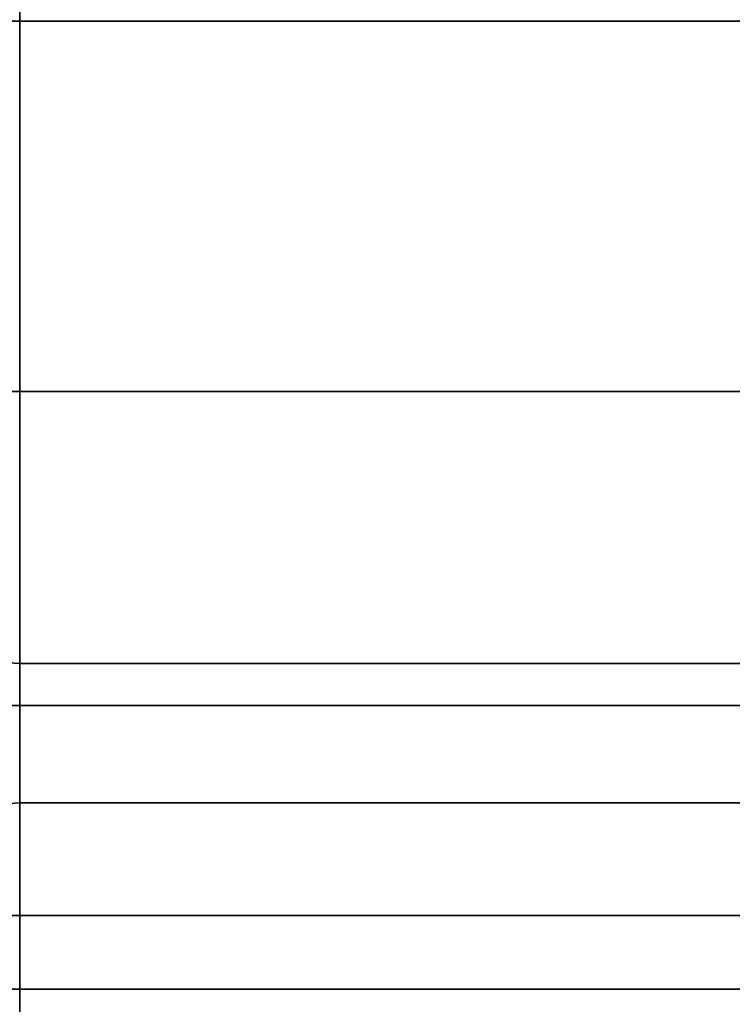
# Model space of a CAD drawing. Header units: millimetres. Extents: x -110 to 110, y -15 to 15.
# Tile 19 of 71: x -64 to -57, y -10 to 0. Entities that reach past the tile are written whole.
import ezdxf

# ---------------------------------------------------------------- set-up
doc = ezdxf.new("R2010")
doc.units = ezdxf.units.MM
doc.layers.add('1', color=7, linetype='Continuous', true_color=0xffffff)

msp = doc.modelspace()

# ---------------------------------------------------------------- linework, layer by layer
at = {"layer": '1', "color": 252, "linetype": 'Continuous', "lineweight": 35}
for p, q in [((-51.2, 0, -9.5), (-65, 0, -9.5)), ((-51.2, 0, 9.5), (-65, 0, 9.5)), ((-64, -6.3048, -12.5), (-55.5, -6.3048, -12.5)), ((-64, -6.3048, 12.5), (-55.5, -6.3048, 12.5)), ((-64, -7.6729, -11.7101), (-55.5, -7.6729, -11.7101)), ((-64, -7.6729, 11.7101), (-55.5, -7.6729, 11.7101))]:
    msp.add_line(p, q, dxfattribs=at)
at = {"layer": '1', "color": 252, "linetype": 'Continuous', "lineweight": 35, "extrusion": (-1, 0, 0)}
for start, end in [(296.7655, 303.2345), (56.7655, 63.2345)]:
    msp.add_arc((0, 0, 64), 14, start, end, dxfattribs=at)
at = {"layer": '1', "color": 252, "linetype": 'Continuous', "lineweight": 35}
for points, knots in [([(-65, -3.5707, -12.5), (-65, -4.09, -12.5), (-64.975, -4.6058, -12.5), (-64.808, -5.362, -12.5), (-64.7302, -5.6166, -12.5), (-64.4705, -6.0766, -12.5), (-64.2673, -6.3048, -12.5), (-64, -6.3048, -12.5)], [0, 0, 0, 0, 0.5, 0.5, 0.75, 0.75, 1, 1, 1, 1]), ([(-64, -6.3048, 12.5), (-64.2667, -6.3048, 12.5), (-64.4706, -6.076, 12.5), (-64.7282, -5.6206, 12.5), (-64.8066, -5.367, 12.5), (-64.9752, -4.6072, 12.5), (-65, -4.0904, 12.5), (-65, -3.5707, 12.5)], [0, 0, 0, 0, 0.25, 0.25, 0.5, 0.5, 1, 1, 1, 1]), ([(-64, -7.6729, -11.7101), (-64.2667, -7.6729, -11.7101), (-64.4706, -7.7873, -11.5119), (-64.7282, -8.015, -11.1176), (-64.8066, -8.1418, -10.8979), (-64.9752, -8.5217, -10.2399), (-65, -8.7801, -9.7924), (-65, -9.04, -9.3423)], [0, 0, 0, 0, 0.25, 0.25, 0.5, 0.5, 1, 1, 1, 1]), ([(-65, -9.04, 9.3423), (-65, -8.7803, 9.792), (-64.975, -8.5224, 10.2387), (-64.808, -8.1443, 10.8936), (-64.7302, -8.017, 11.1141), (-64.4705, -7.787, 11.5125), (-64.2673, -7.6729, 11.7101), (-64, -7.6729, 11.7101)], [0, 0, 0, 0, 0.5, 0.5, 0.75, 0.75, 1, 1, 1, 1])]:
    msp.add_open_spline(points, degree=3, knots=knots, dxfattribs=at)
for points in [[(-64, -6.3048, 12.5), (-55.5, -6.3048, 12.5), (-55.5, 6.3048, 12.5), (-64, 6.3048, 12.5)], [(-64, 6.3048, -12.5), (-55.5, 6.3048, -12.5), (-55.5, -6.3048, -12.5), (-64, -6.3048, -12.5)], [(-51.2, 3.6355, -8.7769), (-65, 3.6355, -8.7769), (-65, 0, -9.5), (-51.2, 0, -9.5)], [(-51.2, 0, 9.5), (-65, 0, 9.5), (-65, 3.6355, 8.7769), (-51.2, 3.6355, 8.7769)], [(-51.2, 0, -9.5), (-65, 0, -9.5), (-65, -3.6355, -8.7769), (-51.2, -3.6355, -8.7769)], [(-51.2, -3.6355, 8.7769), (-65, -3.6355, 8.7769), (-65, 0, 9.5), (-51.2, 0, 9.5)], [(-51.2, -6.7175, 6.7175), (-65, -6.7175, 6.7175), (-65, -3.6355, 8.7769), (-51.2, -3.6355, 8.7769)], [(-51.2, -3.6355, -8.7769), (-65, -3.6355, -8.7769), (-65, -6.7175, -6.7175), (-51.2, -6.7175, -6.7175)], [(-55.5, -7.6729, -11.7101), (-64, -7.6729, -11.7101), (-64, -6.3048, -12.5), (-55.5, -6.3048, -12.5)], [(-55.5, -6.3048, 12.5), (-64, -6.3048, 12.5), (-64, -7.6729, 11.7101), (-55.5, -7.6729, 11.7101)], [(-51.2, -8.7769, 3.6355), (-65, -8.7769, 3.6355), (-65, -6.7175, 6.7175), (-51.2, -6.7175, 6.7175)], [(-51.2, -6.7175, -6.7175), (-65, -6.7175, -6.7175), (-65, -8.7769, -3.6355), (-51.2, -8.7769, -3.6355)], [(-64, -13.9777, 0.7899), (-55.5, -13.9777, 0.7899), (-55.5, -7.6729, 11.7101), (-64, -7.6729, 11.7101)], [(-64, -7.6729, -11.7101), (-55.5, -7.6729, -11.7101), (-55.5, -13.9777, -0.7899), (-64, -13.9777, -0.7899)], [(-51.2, -9.5, 0), (-65, -9.5, 0), (-65, -8.7769, 3.6355), (-51.2, -8.7769, 3.6355)], [(-51.2, -8.7769, -3.6355), (-65, -8.7769, -3.6355), (-65, -9.5, 0), (-51.2, -9.5, 0)]]:
    msp.add_3dface(points, dxfattribs=at)

doc.saveas('drawing.dxf')
